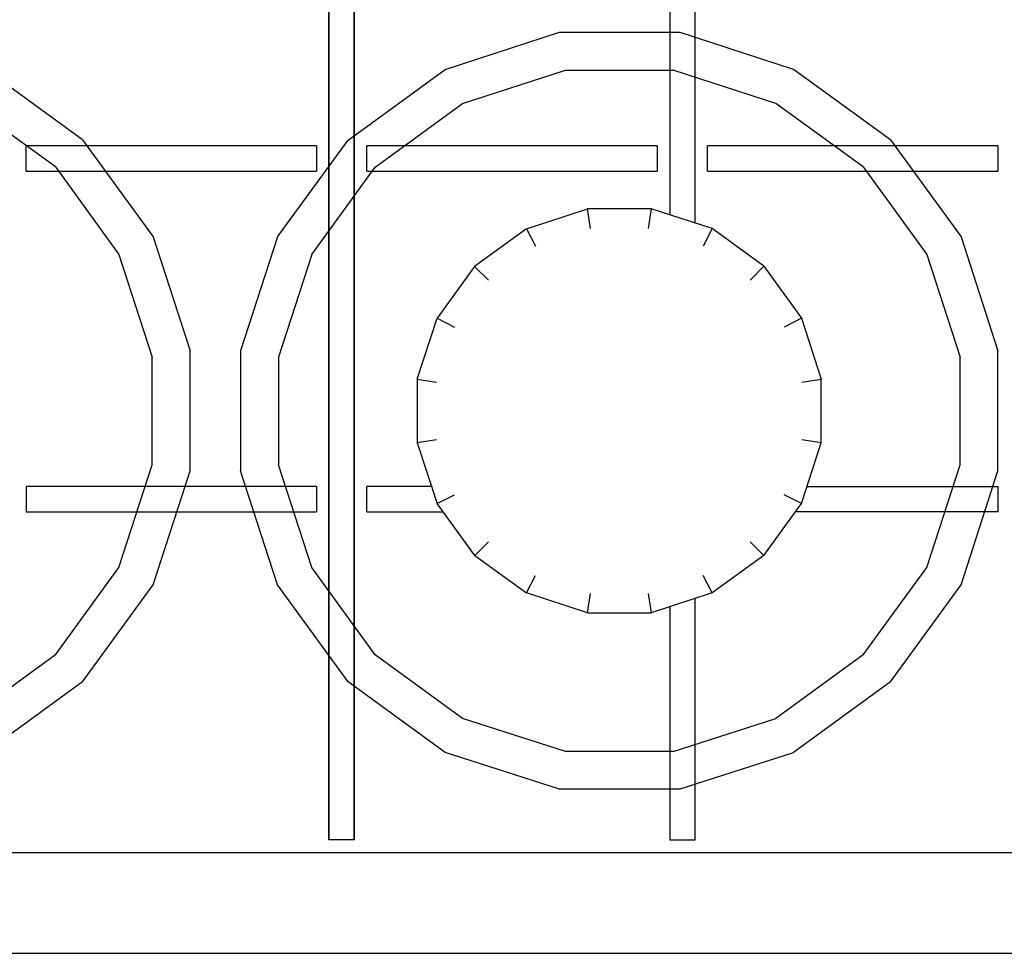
# Model space of a CAD drawing. Header units: millimetres. Extents: x 0 to 40100, y 0 to 29075.
# Tile 42 of 119: x 8727 to 8805, y 25338 to 25412. Entities that reach past the tile are written whole.
import ezdxf

# ---------------------------------------------------------------- set-up
doc = ezdxf.new("R2010")
doc.units = ezdxf.units.MM
doc.header["$MEASUREMENT"] = 0
doc.linetypes.add('AUSGEZOGEN', pattern=[0, 0])
doc.layers.get('0').update_dxf_attribs({"linetype": 'CONTINUOUS'})
doc.layers.add('ibmp_KT_Geräte-bauseits', color=7, linetype='AUSGEZOGEN', true_color=0x008000)
doc.styles.get("Standard").update_dxf_attribs({"font": 'TXT.SHX'})

# ---------------------------------------------------------------- blocks, each defined once
blk = doc.blocks.new('BLOCK_00415')
at = {"layer": 'ibmp_KT_Geräte-bauseits', "color": 0, "linetype": 'AUSGEZOGEN', "true_color": 0x000000}
for p, q in [((8751.1, 25725.1), (8751.1, 25347.1)), ((8753.1, 25347.1), (8753.1, 25725.1)), ((8780.1, 25395.98), (8780.1, 25428.22)), ((8778.1, 25427.58), (8778.1, 25396.62)), ((8760.31, 25408.16), (8769.35, 25411.1)), ((8769.35, 25411.1), (8778.85, 25411.1)), ((8787.89, 25408.16), (8778.85, 25411.1)), ((8731.58, 25402.58), (8723.89, 25408.16)), ((8752.62, 25402.56), (8760.31, 25408.16)), ((8761.69, 25405.46), (8769.83, 25408.1)), ((8769.83, 25408.1), (8778.38, 25408.1)), ((8786.51, 25405.46), (8778.38, 25408.1)), ((8795.58, 25402.58), (8787.89, 25408.16)), ((8729.43, 25400.44), (8722.51, 25405.46)), ((8754.77, 25400.42), (8761.69, 25405.46)), ((8793.43, 25400.44), (8786.51, 25405.46)), ((8731.58, 25402.58), (8737.17, 25394.88)), ((8747.03, 25394.88), (8752.62, 25402.56)), ((8795.58, 25402.58), (8801.17, 25394.88)), ((8727.1, 25400.1), (8727.1, 25402.1)), ((8750.1, 25402.1), (8727.1, 25402.1)), ((8750.1, 25402.1), (8750.1, 25400.1)), ((8754.1, 25400.1), (8754.1, 25402.1)), ((8777.1, 25402.1), (8754.1, 25402.1)), ((8777.1, 25402.1), (8777.1, 25400.1)), ((8781.1, 25400.1), (8781.1, 25402.1)), ((8804.1, 25402.1), (8781.1, 25402.1)), ((8804.1, 25402.1), (8804.1, 25400.1)), ((8727.1, 25400.1), (8750.1, 25400.1)), ((8729.43, 25400.44), (8734.46, 25393.5)), ((8749.74, 25393.5), (8754.77, 25400.42)), ((8754.1, 25400.1), (8777.1, 25400.1)), ((8781.1, 25400.1), (8804.1, 25400.1)), ((8793.43, 25400.44), (8798.46, 25393.5)), ((8766.75, 25395.52), (8771.57, 25397.1)), ((8771.81, 25395.56), (8771.57, 25397.1)), ((8776.63, 25397.1), (8771.57, 25397.1)), ((8776.63, 25397.1), (8776.39, 25395.56)), ((8781.45, 25395.54), (8776.63, 25397.1)), ((8766.75, 25395.52), (8762.64, 25392.54)), ((8766.75, 25395.52), (8767.45, 25394.16)), ((8781.45, 25395.54), (8780.75, 25394.16)), ((8785.56, 25392.56), (8781.45, 25395.54)), ((8737.17, 25394.88), (8740.1, 25385.84)), ((8747.03, 25394.88), (8744.1, 25385.84)), ((8801.17, 25394.88), (8804.1, 25385.84)), ((8734.46, 25393.5), (8737.1, 25385.36)), ((8749.74, 25393.5), (8747.1, 25385.36)), ((8798.46, 25393.5), (8801.1, 25385.36)), ((8762.64, 25392.54), (8759.66, 25388.44)), ((8762.64, 25392.54), (8763.73, 25391.46)), ((8785.56, 25392.56), (8784.47, 25391.46)), ((8785.56, 25392.56), (8788.54, 25388.44)), ((8758.1, 25383.62), (8759.66, 25388.44)), ((8759.66, 25388.44), (8761.04, 25387.74)), ((8788.54, 25388.44), (8787.16, 25387.74)), ((8788.54, 25388.44), (8790.1, 25383.62)), ((8737.1, 25376.82), (8737.1, 25385.36)), ((8740.1, 25376.34), (8740.1, 25385.84)), ((8744.1, 25385.84), (8744.1, 25376.34)), ((8747.1, 25385.36), (8747.1, 25376.82)), ((8801.1, 25376.82), (8801.1, 25385.36)), ((8804.1, 25376.34), (8804.1, 25385.84)), ((8758.1, 25383.62), (8759.63, 25383.38)), ((8758.1, 25383.62), (8758.1, 25378.56)), ((8788.57, 25383.38), (8790.1, 25383.62)), ((8790.1, 25378.56), (8790.1, 25383.62)), ((8759.63, 25378.8), (8758.1, 25378.56)), ((8758.1, 25378.56), (8759.67, 25373.74)), ((8788.54, 25373.74), (8790.1, 25378.56)), ((8790.1, 25378.56), (8788.57, 25378.8)), ((8734.46, 25368.68), (8737.1, 25376.82)), ((8749.74, 25368.68), (8747.1, 25376.82)), ((8798.46, 25368.68), (8801.1, 25376.82)), ((8737.17, 25367.3), (8740.1, 25376.34)), ((8747.03, 25367.3), (8744.1, 25376.34)), ((8801.17, 25367.3), (8804.1, 25376.34)), ((8727.1, 25375.1), (8727.1, 25373.1)), ((8750.1, 25375.1), (8727.1, 25375.1)), ((8750.1, 25375.1), (8750.1, 25373.1)), ((8754.1, 25373.1), (8754.1, 25375.1)), ((8759.23, 25375.1), (8754.1, 25375.1)), ((8788.98, 25375.1), (8804.1, 25375.1)), ((8804.1, 25375.1), (8804.1, 25373.1)), ((8759.67, 25373.74), (8761.04, 25374.44)), ((8788.54, 25373.74), (8787.16, 25374.44)), ((8762.65, 25369.64), (8759.67, 25373.74)), ((8785.56, 25369.64), (8788.54, 25373.74)), ((8727.1, 25373.1), (8750.1, 25373.1)), ((8754.1, 25373.1), (8760.14, 25373.1)), ((8804.1, 25373.1), (8788.07, 25373.1)), ((8763.74, 25370.72), (8762.65, 25369.64)), ((8784.47, 25370.72), (8785.56, 25369.64)), ((8762.65, 25369.64), (8766.75, 25366.66)), ((8785.56, 25369.64), (8781.45, 25366.66)), ((8729.43, 25361.76), (8734.46, 25368.68)), ((8749.75, 25368.68), (8749.74, 25368.68)), ((8754.77, 25361.76), (8749.74, 25368.68)), ((8766.75, 25366.66), (8767.45, 25368.04)), ((8781.45, 25366.66), (8780.75, 25368.04)), ((8793.43, 25361.76), (8798.46, 25368.68)), ((8731.58, 25359.62), (8737.17, 25367.3)), ((8747.04, 25367.3), (8747.03, 25367.3)), ((8752.62, 25359.62), (8747.03, 25367.3)), ((8795.58, 25359.62), (8801.17, 25367.3)), ((8771.57, 25365.1), (8766.75, 25366.66)), ((8771.57, 25365.1), (8771.81, 25366.62)), ((8776.39, 25366.62), (8776.63, 25365.1)), ((8781.45, 25366.66), (8776.63, 25365.1)), ((8780.1, 25347.1), (8780.1, 25366.22)), ((8771.57, 25365.1), (8776.63, 25365.1)), ((8778.1, 25365.58), (8778.1, 25347.1)), ((8729.43, 25361.76), (8722.51, 25356.72)), ((8754.77, 25361.76), (8754.78, 25361.76)), ((8761.69, 25356.72), (8754.77, 25361.76)), ((8793.43, 25361.76), (8786.51, 25356.72)), ((8731.58, 25359.62), (8723.89, 25354.02)), ((8752.62, 25359.62), (8752.63, 25359.62)), ((8760.31, 25354.02), (8752.62, 25359.62)), ((8795.58, 25359.62), (8787.89, 25354.02)), ((8769.83, 25354.1), (8761.69, 25356.72)), ((8778.38, 25354.1), (8786.51, 25356.72)), ((8769.35, 25351.1), (8760.31, 25354.02)), ((8778.38, 25354.1), (8769.83, 25354.1)), ((8778.85, 25351.1), (8787.89, 25354.02)), ((8778.85, 25351.1), (8769.35, 25351.1)), ((8753.1, 25347.1), (8751.1, 25347.1)), ((8778.1, 25347.1), (8780.1, 25347.1)), ((8676.1, 25346.1), (8936.1, 25346.1)), ((8658.1, 25338.1), (8954.1, 25338.1))]:
    blk.add_line(p, q, dxfattribs=at)
at = {"color": 0, "true_color": 0x000000}
blk.add_attdef('', (0, 0), '', height=1, dxfattribs=at)
blk = doc.blocks.new('BLOCK_00416')
at = {"layer": 'ibmp_KT_Geräte-bauseits', "color": 0, "linetype": 'AUSGEZOGEN', "true_color": 0x000000}
for p, q in [((8751.1, 25347.1), (8751.1, 25725.1)), ((8753.1, 25725.1), (8753.1, 25347.1)), ((8780.1, 25395.98), (8780.1, 25428.22)), ((8778.1, 25427.58), (8778.1, 25396.62)), ((8760.31, 25408.16), (8769.35, 25411.1)), ((8769.35, 25411.1), (8778.85, 25411.1)), ((8787.89, 25408.16), (8778.85, 25411.1)), ((8731.58, 25402.58), (8723.89, 25408.16)), ((8752.62, 25402.56), (8760.31, 25408.16)), ((8761.69, 25405.46), (8769.83, 25408.1)), ((8769.83, 25408.1), (8778.38, 25408.1)), ((8786.51, 25405.46), (8778.38, 25408.1)), ((8795.58, 25402.58), (8787.89, 25408.16)), ((8729.43, 25400.44), (8722.51, 25405.46)), ((8754.77, 25400.42), (8761.69, 25405.46)), ((8793.43, 25400.44), (8786.51, 25405.46)), ((8731.58, 25402.58), (8737.17, 25394.88)), ((8747.03, 25394.88), (8752.62, 25402.56)), ((8795.58, 25402.58), (8801.17, 25394.88)), ((8727.1, 25400.1), (8727.1, 25402.1)), ((8750.1, 25402.1), (8727.1, 25402.1)), ((8750.1, 25402.1), (8750.1, 25400.1)), ((8754.1, 25400.1), (8754.1, 25402.1)), ((8777.1, 25402.1), (8754.1, 25402.1)), ((8777.1, 25402.1), (8777.1, 25400.1)), ((8781.1, 25400.1), (8781.1, 25402.1)), ((8804.1, 25402.1), (8781.1, 25402.1)), ((8804.1, 25402.1), (8804.1, 25400.1)), ((8727.1, 25400.1), (8750.1, 25400.1)), ((8729.43, 25400.44), (8734.46, 25393.5)), ((8749.74, 25393.5), (8754.77, 25400.42)), ((8754.1, 25400.1), (8777.1, 25400.1)), ((8781.1, 25400.1), (8804.1, 25400.1)), ((8793.43, 25400.44), (8798.46, 25393.5)), ((8766.75, 25395.52), (8771.57, 25397.1)), ((8771.81, 25395.56), (8771.57, 25397.1)), ((8776.63, 25397.1), (8771.57, 25397.1)), ((8776.63, 25397.1), (8776.39, 25395.56)), ((8781.45, 25395.54), (8776.63, 25397.1)), ((8766.75, 25395.52), (8762.64, 25392.54)), ((8766.75, 25395.52), (8767.45, 25394.16)), ((8781.45, 25395.54), (8780.75, 25394.16)), ((8785.56, 25392.56), (8781.45, 25395.54)), ((8737.17, 25394.88), (8740.1, 25385.84)), ((8747.03, 25394.88), (8744.1, 25385.84)), ((8801.17, 25394.88), (8804.1, 25385.84)), ((8734.46, 25393.5), (8737.1, 25385.36)), ((8749.74, 25393.5), (8747.1, 25385.36)), ((8798.46, 25393.5), (8801.1, 25385.36)), ((8762.64, 25392.54), (8759.66, 25388.44)), ((8762.64, 25392.54), (8763.73, 25391.46)), ((8785.56, 25392.56), (8784.47, 25391.46)), ((8785.56, 25392.56), (8788.54, 25388.44)), ((8758.1, 25383.62), (8759.66, 25388.44)), ((8759.66, 25388.44), (8761.04, 25387.74)), ((8788.54, 25388.44), (8787.16, 25387.74)), ((8788.54, 25388.44), (8790.1, 25383.62)), ((8737.1, 25376.82), (8737.1, 25385.36)), ((8740.1, 25376.34), (8740.1, 25385.84)), ((8744.1, 25385.84), (8744.1, 25376.34)), ((8747.1, 25385.36), (8747.1, 25376.82)), ((8801.1, 25376.82), (8801.1, 25385.36)), ((8804.1, 25376.34), (8804.1, 25385.84)), ((8758.1, 25383.62), (8759.63, 25383.38)), ((8758.1, 25383.62), (8758.1, 25378.56)), ((8788.57, 25383.38), (8790.1, 25383.62)), ((8790.1, 25378.56), (8790.1, 25383.62)), ((8759.63, 25378.8), (8758.1, 25378.56)), ((8758.1, 25378.56), (8759.67, 25373.74)), ((8788.54, 25373.74), (8790.1, 25378.56)), ((8790.1, 25378.56), (8788.57, 25378.8)), ((8734.46, 25368.68), (8737.1, 25376.82)), ((8749.74, 25368.68), (8747.1, 25376.82)), ((8798.46, 25368.68), (8801.1, 25376.82)), ((8737.17, 25367.3), (8740.1, 25376.34)), ((8747.03, 25367.3), (8744.1, 25376.34)), ((8801.17, 25367.3), (8804.1, 25376.34)), ((8727.1, 25375.1), (8727.1, 25373.1)), ((8750.1, 25375.1), (8727.1, 25375.1)), ((8750.1, 25375.1), (8750.1, 25373.1)), ((8754.1, 25373.1), (8754.1, 25375.1)), ((8759.23, 25375.1), (8754.1, 25375.1)), ((8788.98, 25375.1), (8804.1, 25375.1)), ((8804.1, 25375.1), (8804.1, 25373.1)), ((8759.67, 25373.74), (8761.04, 25374.44)), ((8788.54, 25373.74), (8787.16, 25374.44)), ((8762.65, 25369.64), (8759.67, 25373.74)), ((8785.56, 25369.64), (8788.54, 25373.74)), ((8727.1, 25373.1), (8750.1, 25373.1)), ((8754.1, 25373.1), (8760.14, 25373.1)), ((8804.1, 25373.1), (8788.07, 25373.1)), ((8763.74, 25370.72), (8762.65, 25369.64)), ((8784.47, 25370.72), (8785.56, 25369.64)), ((8762.65, 25369.64), (8766.75, 25366.66)), ((8785.56, 25369.64), (8781.45, 25366.66)), ((8729.43, 25361.76), (8734.46, 25368.68)), ((8749.75, 25368.68), (8749.74, 25368.68)), ((8754.77, 25361.76), (8749.74, 25368.68)), ((8766.75, 25366.66), (8767.45, 25368.04)), ((8781.45, 25366.66), (8780.75, 25368.04)), ((8793.43, 25361.76), (8798.46, 25368.68)), ((8731.58, 25359.62), (8737.17, 25367.3)), ((8747.04, 25367.3), (8747.03, 25367.3)), ((8752.62, 25359.62), (8747.03, 25367.3)), ((8795.58, 25359.62), (8801.17, 25367.3)), ((8771.57, 25365.1), (8766.75, 25366.66)), ((8771.57, 25365.1), (8771.81, 25366.62)), ((8776.39, 25366.62), (8776.63, 25365.1)), ((8781.45, 25366.66), (8776.63, 25365.1)), ((8780.1, 25347.1), (8780.1, 25366.22)), ((8771.57, 25365.1), (8776.63, 25365.1)), ((8778.1, 25365.58), (8778.1, 25347.1)), ((8729.43, 25361.76), (8722.51, 25356.72)), ((8754.77, 25361.76), (8754.78, 25361.76)), ((8761.69, 25356.72), (8754.77, 25361.76)), ((8793.43, 25361.76), (8786.51, 25356.72)), ((8731.58, 25359.62), (8723.89, 25354.02)), ((8752.62, 25359.62), (8752.63, 25359.62)), ((8760.31, 25354.02), (8752.62, 25359.62)), ((8795.58, 25359.62), (8787.89, 25354.02)), ((8769.83, 25354.1), (8761.69, 25356.72)), ((8778.38, 25354.1), (8786.51, 25356.72)), ((8769.35, 25351.1), (8760.31, 25354.02)), ((8778.38, 25354.1), (8769.83, 25354.1)), ((8778.85, 25351.1), (8787.89, 25354.02)), ((8778.85, 25351.1), (8769.35, 25351.1)), ((8753.1, 25347.1), (8751.1, 25347.1)), ((8778.1, 25347.1), (8780.1, 25347.1)), ((8676.1, 25346.1), (8936.1, 25346.1)), ((8658.1, 25338.1), (8954.1, 25338.1))]:
    blk.add_line(p, q, dxfattribs=at)
at = {"color": 0, "true_color": 0x000000}
blk.add_attdef('', (0, 0), '', height=1, dxfattribs=at)
blk = doc.blocks.new('BLOCK_00417')
at = {"layer": 'ibmp_KT_Geräte-bauseits', "color": 0, "linetype": 'AUSGEZOGEN', "true_color": 0x000000}
for p, q in [((8751.1, 25347.1), (8751.1, 25725.1)), ((8753.1, 25725.1), (8753.1, 25347.1)), ((8780.1, 25395.98), (8780.1, 25428.22)), ((8778.1, 25427.58), (8778.1, 25396.62)), ((8760.31, 25408.16), (8769.35, 25411.1)), ((8769.35, 25411.1), (8778.85, 25411.1)), ((8787.89, 25408.16), (8778.85, 25411.1)), ((8731.58, 25402.58), (8723.89, 25408.16)), ((8752.62, 25402.56), (8760.31, 25408.16)), ((8761.69, 25405.46), (8769.83, 25408.1)), ((8769.83, 25408.1), (8778.38, 25408.1)), ((8786.51, 25405.46), (8778.38, 25408.1)), ((8795.58, 25402.58), (8787.89, 25408.16)), ((8729.43, 25400.44), (8722.51, 25405.46)), ((8754.77, 25400.42), (8761.69, 25405.46)), ((8793.43, 25400.44), (8786.51, 25405.46)), ((8731.58, 25402.58), (8737.17, 25394.88)), ((8747.03, 25394.88), (8752.62, 25402.56)), ((8795.58, 25402.58), (8801.17, 25394.88)), ((8727.1, 25400.1), (8727.1, 25402.1)), ((8750.1, 25402.1), (8727.1, 25402.1)), ((8750.1, 25402.1), (8750.1, 25400.1)), ((8754.1, 25400.1), (8754.1, 25402.1)), ((8777.1, 25402.1), (8754.1, 25402.1)), ((8777.1, 25402.1), (8777.1, 25400.1)), ((8781.1, 25400.1), (8781.1, 25402.1)), ((8804.1, 25402.1), (8781.1, 25402.1)), ((8804.1, 25402.1), (8804.1, 25400.1)), ((8727.1, 25400.1), (8750.1, 25400.1)), ((8729.43, 25400.44), (8734.46, 25393.5)), ((8749.74, 25393.5), (8754.77, 25400.42)), ((8754.1, 25400.1), (8777.1, 25400.1)), ((8781.1, 25400.1), (8804.1, 25400.1)), ((8793.43, 25400.44), (8798.46, 25393.5)), ((8766.75, 25395.52), (8771.57, 25397.1)), ((8771.81, 25395.56), (8771.57, 25397.1)), ((8776.63, 25397.1), (8771.57, 25397.1)), ((8776.63, 25397.1), (8776.39, 25395.56)), ((8781.45, 25395.54), (8776.63, 25397.1)), ((8766.75, 25395.52), (8762.64, 25392.54)), ((8766.75, 25395.52), (8767.45, 25394.16)), ((8781.45, 25395.54), (8780.75, 25394.16)), ((8785.56, 25392.56), (8781.45, 25395.54)), ((8737.17, 25394.88), (8740.1, 25385.84)), ((8747.03, 25394.88), (8744.1, 25385.84)), ((8801.17, 25394.88), (8804.1, 25385.84)), ((8734.46, 25393.5), (8737.1, 25385.36)), ((8749.74, 25393.5), (8747.1, 25385.36)), ((8798.46, 25393.5), (8801.1, 25385.36)), ((8762.64, 25392.54), (8759.66, 25388.44)), ((8762.64, 25392.54), (8763.73, 25391.46)), ((8785.56, 25392.56), (8784.47, 25391.46)), ((8785.56, 25392.56), (8788.54, 25388.44)), ((8758.1, 25383.62), (8759.66, 25388.44)), ((8759.66, 25388.44), (8761.04, 25387.74)), ((8788.54, 25388.44), (8787.16, 25387.74)), ((8788.54, 25388.44), (8790.1, 25383.62)), ((8737.1, 25376.82), (8737.1, 25385.36)), ((8740.1, 25376.34), (8740.1, 25385.84)), ((8744.1, 25385.84), (8744.1, 25376.34)), ((8747.1, 25385.36), (8747.1, 25376.82)), ((8801.1, 25376.82), (8801.1, 25385.36)), ((8804.1, 25376.34), (8804.1, 25385.84)), ((8758.1, 25383.62), (8759.63, 25383.38)), ((8758.1, 25383.62), (8758.1, 25378.56)), ((8788.57, 25383.38), (8790.1, 25383.62)), ((8790.1, 25378.56), (8790.1, 25383.62)), ((8759.63, 25378.8), (8758.1, 25378.56)), ((8758.1, 25378.56), (8759.67, 25373.74)), ((8788.54, 25373.74), (8790.1, 25378.56)), ((8790.1, 25378.56), (8788.57, 25378.8)), ((8734.46, 25368.68), (8737.1, 25376.82)), ((8749.74, 25368.68), (8747.1, 25376.82)), ((8798.46, 25368.68), (8801.1, 25376.82)), ((8737.17, 25367.3), (8740.1, 25376.34)), ((8747.03, 25367.3), (8744.1, 25376.34)), ((8801.17, 25367.3), (8804.1, 25376.34)), ((8727.1, 25375.1), (8727.1, 25373.1)), ((8750.1, 25375.1), (8727.1, 25375.1)), ((8750.1, 25375.1), (8750.1, 25373.1)), ((8754.1, 25373.1), (8754.1, 25375.1)), ((8759.23, 25375.1), (8754.1, 25375.1)), ((8788.98, 25375.1), (8804.1, 25375.1)), ((8804.1, 25375.1), (8804.1, 25373.1)), ((8759.67, 25373.74), (8761.04, 25374.44)), ((8788.54, 25373.74), (8787.16, 25374.44)), ((8762.65, 25369.64), (8759.67, 25373.74)), ((8785.56, 25369.64), (8788.54, 25373.74)), ((8727.1, 25373.1), (8750.1, 25373.1)), ((8754.1, 25373.1), (8760.14, 25373.1)), ((8804.1, 25373.1), (8788.07, 25373.1)), ((8763.74, 25370.72), (8762.65, 25369.64)), ((8784.47, 25370.72), (8785.56, 25369.64)), ((8762.65, 25369.64), (8766.75, 25366.66)), ((8785.56, 25369.64), (8781.45, 25366.66)), ((8729.43, 25361.76), (8734.46, 25368.68)), ((8749.75, 25368.68), (8749.74, 25368.68)), ((8754.77, 25361.76), (8749.74, 25368.68)), ((8766.75, 25366.66), (8767.45, 25368.04)), ((8781.45, 25366.66), (8780.75, 25368.04)), ((8793.43, 25361.76), (8798.46, 25368.68)), ((8731.58, 25359.62), (8737.17, 25367.3)), ((8747.04, 25367.3), (8747.03, 25367.3)), ((8752.62, 25359.62), (8747.03, 25367.3)), ((8795.58, 25359.62), (8801.17, 25367.3)), ((8771.57, 25365.1), (8766.75, 25366.66)), ((8771.57, 25365.1), (8771.81, 25366.62)), ((8776.39, 25366.62), (8776.63, 25365.1)), ((8781.45, 25366.66), (8776.63, 25365.1)), ((8780.1, 25347.1), (8780.1, 25366.22)), ((8771.57, 25365.1), (8776.63, 25365.1)), ((8778.1, 25365.58), (8778.1, 25347.1)), ((8729.43, 25361.76), (8722.51, 25356.72)), ((8754.77, 25361.76), (8754.78, 25361.76)), ((8761.69, 25356.72), (8754.77, 25361.76)), ((8793.43, 25361.76), (8786.51, 25356.72)), ((8731.58, 25359.62), (8723.89, 25354.02)), ((8752.62, 25359.62), (8752.63, 25359.62)), ((8760.31, 25354.02), (8752.62, 25359.62)), ((8795.58, 25359.62), (8787.89, 25354.02)), ((8769.83, 25354.1), (8761.69, 25356.72)), ((8778.38, 25354.1), (8786.51, 25356.72)), ((8769.35, 25351.1), (8760.31, 25354.02)), ((8778.38, 25354.1), (8769.83, 25354.1)), ((8778.85, 25351.1), (8787.89, 25354.02)), ((8778.85, 25351.1), (8769.35, 25351.1)), ((8753.1, 25347.1), (8751.1, 25347.1)), ((8778.1, 25347.1), (8780.1, 25347.1)), ((8676.1, 25346.1), (8936.1, 25346.1)), ((8658.1, 25338.1), (8954.1, 25338.1))]:
    blk.add_line(p, q, dxfattribs=at)
at = {"color": 0, "true_color": 0x000000}
blk.add_attdef('', (0, 0), '', height=1, dxfattribs=at)
blk = doc.blocks.new('BLOCK_00418')
at = {"layer": 'ibmp_KT_Geräte-bauseits', "color": 0, "linetype": 'AUSGEZOGEN', "true_color": 0x000000}
for p, q in [((8751.1, 25347.1), (8751.1, 25725.1)), ((8753.1, 25725.1), (8753.1, 25347.1)), ((8780.1, 25395.98), (8780.1, 25428.22)), ((8778.1, 25427.58), (8778.1, 25396.62)), ((8760.31, 25408.16), (8769.35, 25411.1)), ((8769.35, 25411.1), (8778.85, 25411.1)), ((8787.89, 25408.16), (8778.85, 25411.1)), ((8731.58, 25402.58), (8723.89, 25408.16)), ((8752.62, 25402.56), (8760.31, 25408.16)), ((8761.69, 25405.46), (8769.83, 25408.1)), ((8769.83, 25408.1), (8778.38, 25408.1)), ((8786.51, 25405.46), (8778.38, 25408.1)), ((8795.58, 25402.58), (8787.89, 25408.16)), ((8729.43, 25400.44), (8722.51, 25405.46)), ((8754.77, 25400.42), (8761.69, 25405.46)), ((8793.43, 25400.44), (8786.51, 25405.46)), ((8731.58, 25402.58), (8737.17, 25394.88)), ((8747.03, 25394.88), (8752.62, 25402.56)), ((8795.58, 25402.58), (8801.17, 25394.88)), ((8727.1, 25400.1), (8727.1, 25402.1)), ((8750.1, 25402.1), (8727.1, 25402.1)), ((8750.1, 25402.1), (8750.1, 25400.1)), ((8754.1, 25400.1), (8754.1, 25402.1)), ((8777.1, 25402.1), (8754.1, 25402.1)), ((8777.1, 25402.1), (8777.1, 25400.1)), ((8781.1, 25400.1), (8781.1, 25402.1)), ((8804.1, 25402.1), (8781.1, 25402.1)), ((8804.1, 25402.1), (8804.1, 25400.1)), ((8727.1, 25400.1), (8750.1, 25400.1)), ((8729.43, 25400.44), (8734.46, 25393.5)), ((8749.74, 25393.5), (8754.77, 25400.42)), ((8754.1, 25400.1), (8777.1, 25400.1)), ((8781.1, 25400.1), (8804.1, 25400.1)), ((8793.43, 25400.44), (8798.46, 25393.5)), ((8766.75, 25395.52), (8771.57, 25397.1)), ((8771.81, 25395.56), (8771.57, 25397.1)), ((8776.63, 25397.1), (8771.57, 25397.1)), ((8776.63, 25397.1), (8776.39, 25395.56)), ((8781.45, 25395.54), (8776.63, 25397.1)), ((8766.75, 25395.52), (8762.64, 25392.54)), ((8766.75, 25395.52), (8767.45, 25394.16)), ((8781.45, 25395.54), (8780.75, 25394.16)), ((8785.56, 25392.56), (8781.45, 25395.54)), ((8737.17, 25394.88), (8740.1, 25385.84)), ((8747.03, 25394.88), (8744.1, 25385.84)), ((8801.17, 25394.88), (8804.1, 25385.84)), ((8734.46, 25393.5), (8737.1, 25385.36)), ((8749.74, 25393.5), (8747.1, 25385.36)), ((8798.46, 25393.5), (8801.1, 25385.36)), ((8762.64, 25392.54), (8759.66, 25388.44)), ((8762.64, 25392.54), (8763.73, 25391.46)), ((8785.56, 25392.56), (8784.47, 25391.46)), ((8785.56, 25392.56), (8788.54, 25388.44)), ((8758.1, 25383.62), (8759.66, 25388.44)), ((8759.66, 25388.44), (8761.04, 25387.74)), ((8788.54, 25388.44), (8787.16, 25387.74)), ((8788.54, 25388.44), (8790.1, 25383.62)), ((8737.1, 25376.82), (8737.1, 25385.36)), ((8740.1, 25376.34), (8740.1, 25385.84)), ((8744.1, 25385.84), (8744.1, 25376.34)), ((8747.1, 25385.36), (8747.1, 25376.82)), ((8801.1, 25376.82), (8801.1, 25385.36)), ((8804.1, 25376.34), (8804.1, 25385.84)), ((8758.1, 25383.62), (8759.63, 25383.38)), ((8758.1, 25383.62), (8758.1, 25378.56)), ((8788.57, 25383.38), (8790.1, 25383.62)), ((8790.1, 25378.56), (8790.1, 25383.62)), ((8759.63, 25378.8), (8758.1, 25378.56)), ((8758.1, 25378.56), (8759.67, 25373.74)), ((8788.54, 25373.74), (8790.1, 25378.56)), ((8790.1, 25378.56), (8788.57, 25378.8)), ((8734.46, 25368.68), (8737.1, 25376.82)), ((8749.74, 25368.68), (8747.1, 25376.82)), ((8798.46, 25368.68), (8801.1, 25376.82)), ((8737.17, 25367.3), (8740.1, 25376.34)), ((8747.03, 25367.3), (8744.1, 25376.34)), ((8801.17, 25367.3), (8804.1, 25376.34)), ((8727.1, 25375.1), (8727.1, 25373.1)), ((8750.1, 25375.1), (8727.1, 25375.1)), ((8750.1, 25375.1), (8750.1, 25373.1)), ((8754.1, 25373.1), (8754.1, 25375.1)), ((8759.23, 25375.1), (8754.1, 25375.1)), ((8788.98, 25375.1), (8804.1, 25375.1)), ((8804.1, 25375.1), (8804.1, 25373.1)), ((8759.67, 25373.74), (8761.04, 25374.44)), ((8788.54, 25373.74), (8787.16, 25374.44)), ((8762.65, 25369.64), (8759.67, 25373.74)), ((8785.56, 25369.64), (8788.54, 25373.74)), ((8727.1, 25373.1), (8750.1, 25373.1)), ((8754.1, 25373.1), (8760.14, 25373.1)), ((8804.1, 25373.1), (8788.07, 25373.1)), ((8763.74, 25370.72), (8762.65, 25369.64)), ((8784.47, 25370.72), (8785.56, 25369.64)), ((8762.65, 25369.64), (8766.75, 25366.66)), ((8785.56, 25369.64), (8781.45, 25366.66)), ((8729.43, 25361.76), (8734.46, 25368.68)), ((8749.75, 25368.68), (8749.74, 25368.68)), ((8754.77, 25361.76), (8749.74, 25368.68)), ((8766.75, 25366.66), (8767.45, 25368.04)), ((8781.45, 25366.66), (8780.75, 25368.04)), ((8793.43, 25361.76), (8798.46, 25368.68)), ((8731.58, 25359.62), (8737.17, 25367.3)), ((8747.04, 25367.3), (8747.03, 25367.3)), ((8752.62, 25359.62), (8747.03, 25367.3)), ((8795.58, 25359.62), (8801.17, 25367.3)), ((8771.57, 25365.1), (8766.75, 25366.66)), ((8771.57, 25365.1), (8771.81, 25366.62)), ((8776.39, 25366.62), (8776.63, 25365.1)), ((8781.45, 25366.66), (8776.63, 25365.1)), ((8780.1, 25347.1), (8780.1, 25366.22)), ((8771.57, 25365.1), (8776.63, 25365.1)), ((8778.1, 25365.58), (8778.1, 25347.1)), ((8729.43, 25361.76), (8722.51, 25356.72)), ((8754.77, 25361.76), (8754.78, 25361.76)), ((8761.69, 25356.72), (8754.77, 25361.76)), ((8793.43, 25361.76), (8786.51, 25356.72)), ((8731.58, 25359.62), (8723.89, 25354.02)), ((8752.62, 25359.62), (8752.63, 25359.62)), ((8760.31, 25354.02), (8752.62, 25359.62)), ((8795.58, 25359.62), (8787.89, 25354.02)), ((8769.83, 25354.1), (8761.69, 25356.72)), ((8778.38, 25354.1), (8786.51, 25356.72)), ((8769.35, 25351.1), (8760.31, 25354.02)), ((8778.38, 25354.1), (8769.83, 25354.1)), ((8778.85, 25351.1), (8787.89, 25354.02)), ((8778.85, 25351.1), (8769.35, 25351.1)), ((8753.1, 25347.1), (8751.1, 25347.1)), ((8778.1, 25347.1), (8780.1, 25347.1)), ((8676.1, 25346.1), (8936.1, 25346.1)), ((8658.1, 25338.1), (8954.1, 25338.1))]:
    blk.add_line(p, q, dxfattribs=at)
at = {"color": 0, "true_color": 0x000000}
blk.add_attdef('', (0, 0), '', height=1, dxfattribs=at)
blk = doc.blocks.new('BLOCK_00419')
at = {"layer": 'ibmp_KT_Geräte-bauseits', "color": 0, "linetype": 'AUSGEZOGEN', "true_color": 0x000000}
for p, q in [((8751.1, 25347.1), (8751.1, 25725.1)), ((8753.1, 25725.1), (8753.1, 25347.1)), ((8780.1, 25395.98), (8780.1, 25428.22)), ((8778.1, 25427.58), (8778.1, 25396.62)), ((8760.31, 25408.16), (8769.35, 25411.1)), ((8769.35, 25411.1), (8778.85, 25411.1)), ((8787.89, 25408.16), (8778.85, 25411.1)), ((8731.58, 25402.58), (8723.89, 25408.16)), ((8752.62, 25402.56), (8760.31, 25408.16)), ((8761.69, 25405.46), (8769.83, 25408.1)), ((8769.83, 25408.1), (8778.38, 25408.1)), ((8786.51, 25405.46), (8778.38, 25408.1)), ((8795.58, 25402.58), (8787.89, 25408.16)), ((8729.43, 25400.44), (8722.51, 25405.46)), ((8754.77, 25400.42), (8761.69, 25405.46)), ((8793.43, 25400.44), (8786.51, 25405.46)), ((8731.58, 25402.58), (8737.17, 25394.88)), ((8747.03, 25394.88), (8752.62, 25402.56)), ((8795.58, 25402.58), (8801.17, 25394.88)), ((8727.1, 25400.1), (8727.1, 25402.1)), ((8750.1, 25402.1), (8727.1, 25402.1)), ((8750.1, 25402.1), (8750.1, 25400.1)), ((8754.1, 25400.1), (8754.1, 25402.1)), ((8777.1, 25402.1), (8754.1, 25402.1)), ((8777.1, 25402.1), (8777.1, 25400.1)), ((8781.1, 25400.1), (8781.1, 25402.1)), ((8804.1, 25402.1), (8781.1, 25402.1)), ((8804.1, 25402.1), (8804.1, 25400.1)), ((8727.1, 25400.1), (8750.1, 25400.1)), ((8729.43, 25400.44), (8734.46, 25393.5)), ((8749.74, 25393.5), (8754.77, 25400.42)), ((8754.1, 25400.1), (8777.1, 25400.1)), ((8781.1, 25400.1), (8804.1, 25400.1)), ((8793.43, 25400.44), (8798.46, 25393.5)), ((8766.75, 25395.52), (8771.57, 25397.1)), ((8771.81, 25395.56), (8771.57, 25397.1)), ((8776.63, 25397.1), (8771.57, 25397.1)), ((8776.63, 25397.1), (8776.39, 25395.56)), ((8781.45, 25395.54), (8776.63, 25397.1)), ((8766.75, 25395.52), (8762.64, 25392.54)), ((8766.75, 25395.52), (8767.45, 25394.16)), ((8781.45, 25395.54), (8780.75, 25394.16)), ((8785.56, 25392.56), (8781.45, 25395.54)), ((8737.17, 25394.88), (8740.1, 25385.84)), ((8747.03, 25394.88), (8744.1, 25385.84)), ((8801.17, 25394.88), (8804.1, 25385.84)), ((8734.46, 25393.5), (8737.1, 25385.36)), ((8749.74, 25393.5), (8747.1, 25385.36)), ((8798.46, 25393.5), (8801.1, 25385.36)), ((8762.64, 25392.54), (8759.66, 25388.44)), ((8762.64, 25392.54), (8763.73, 25391.46)), ((8785.56, 25392.56), (8784.47, 25391.46)), ((8785.56, 25392.56), (8788.54, 25388.44)), ((8758.1, 25383.62), (8759.66, 25388.44)), ((8759.66, 25388.44), (8761.04, 25387.74)), ((8788.54, 25388.44), (8787.16, 25387.74)), ((8788.54, 25388.44), (8790.1, 25383.62)), ((8737.1, 25376.82), (8737.1, 25385.36)), ((8740.1, 25376.34), (8740.1, 25385.84)), ((8744.1, 25385.84), (8744.1, 25376.34)), ((8747.1, 25385.36), (8747.1, 25376.82)), ((8801.1, 25376.82), (8801.1, 25385.36)), ((8804.1, 25376.34), (8804.1, 25385.84)), ((8758.1, 25383.62), (8759.63, 25383.38)), ((8758.1, 25383.62), (8758.1, 25378.56)), ((8788.57, 25383.38), (8790.1, 25383.62)), ((8790.1, 25378.56), (8790.1, 25383.62)), ((8759.63, 25378.8), (8758.1, 25378.56)), ((8758.1, 25378.56), (8759.67, 25373.74)), ((8788.54, 25373.74), (8790.1, 25378.56)), ((8790.1, 25378.56), (8788.57, 25378.8)), ((8734.46, 25368.68), (8737.1, 25376.82)), ((8749.74, 25368.68), (8747.1, 25376.82)), ((8798.46, 25368.68), (8801.1, 25376.82)), ((8737.17, 25367.3), (8740.1, 25376.34)), ((8747.03, 25367.3), (8744.1, 25376.34)), ((8801.17, 25367.3), (8804.1, 25376.34)), ((8727.1, 25375.1), (8727.1, 25373.1)), ((8750.1, 25375.1), (8727.1, 25375.1)), ((8750.1, 25375.1), (8750.1, 25373.1)), ((8754.1, 25373.1), (8754.1, 25375.1)), ((8759.23, 25375.1), (8754.1, 25375.1)), ((8788.98, 25375.1), (8804.1, 25375.1)), ((8804.1, 25375.1), (8804.1, 25373.1)), ((8759.67, 25373.74), (8761.04, 25374.44)), ((8788.54, 25373.74), (8787.16, 25374.44)), ((8762.65, 25369.64), (8759.67, 25373.74)), ((8785.56, 25369.64), (8788.54, 25373.74)), ((8727.1, 25373.1), (8750.1, 25373.1)), ((8754.1, 25373.1), (8760.14, 25373.1)), ((8804.1, 25373.1), (8788.07, 25373.1)), ((8763.74, 25370.72), (8762.65, 25369.64)), ((8784.47, 25370.72), (8785.56, 25369.64)), ((8762.65, 25369.64), (8766.75, 25366.66)), ((8785.56, 25369.64), (8781.45, 25366.66)), ((8729.43, 25361.76), (8734.46, 25368.68)), ((8749.75, 25368.68), (8749.74, 25368.68)), ((8754.77, 25361.76), (8749.74, 25368.68)), ((8766.75, 25366.66), (8767.45, 25368.04)), ((8781.45, 25366.66), (8780.75, 25368.04)), ((8793.43, 25361.76), (8798.46, 25368.68)), ((8731.58, 25359.62), (8737.17, 25367.3)), ((8747.04, 25367.3), (8747.03, 25367.3)), ((8752.62, 25359.62), (8747.03, 25367.3)), ((8795.58, 25359.62), (8801.17, 25367.3)), ((8771.57, 25365.1), (8766.75, 25366.66)), ((8771.57, 25365.1), (8771.81, 25366.62)), ((8776.39, 25366.62), (8776.63, 25365.1)), ((8781.45, 25366.66), (8776.63, 25365.1)), ((8780.1, 25347.1), (8780.1, 25366.22)), ((8771.57, 25365.1), (8776.63, 25365.1)), ((8778.1, 25365.58), (8778.1, 25347.1)), ((8729.43, 25361.76), (8722.51, 25356.72)), ((8754.77, 25361.76), (8754.78, 25361.76)), ((8761.69, 25356.72), (8754.77, 25361.76)), ((8793.43, 25361.76), (8786.51, 25356.72)), ((8731.58, 25359.62), (8723.89, 25354.02)), ((8752.62, 25359.62), (8752.63, 25359.62)), ((8760.31, 25354.02), (8752.62, 25359.62)), ((8795.58, 25359.62), (8787.89, 25354.02)), ((8769.83, 25354.1), (8761.69, 25356.72)), ((8778.38, 25354.1), (8786.51, 25356.72)), ((8769.35, 25351.1), (8760.31, 25354.02)), ((8778.38, 25354.1), (8769.83, 25354.1)), ((8778.85, 25351.1), (8787.89, 25354.02)), ((8778.85, 25351.1), (8769.35, 25351.1)), ((8753.1, 25347.1), (8751.1, 25347.1)), ((8778.1, 25347.1), (8780.1, 25347.1)), ((8676.1, 25346.1), (8936.1, 25346.1)), ((8658.1, 25338.1), (8954.1, 25338.1))]:
    blk.add_line(p, q, dxfattribs=at)
at = {"color": 0, "true_color": 0x000000}
blk.add_attdef('', (0, 0), '', height=1, dxfattribs=at)

msp = doc.modelspace()

# ---------------------------------------------------------------- block references
at = {"layer": 'ibmp_KT_Geräte-bauseits', "color": 0, "true_color": 0x000000}
for name in ['BLOCK_00415', 'BLOCK_00416', 'BLOCK_00417', 'BLOCK_00418', 'BLOCK_00419']:
    msp.add_blockref(name, (0, 0), dxfattribs=at)

doc.saveas('drawing.dxf')
